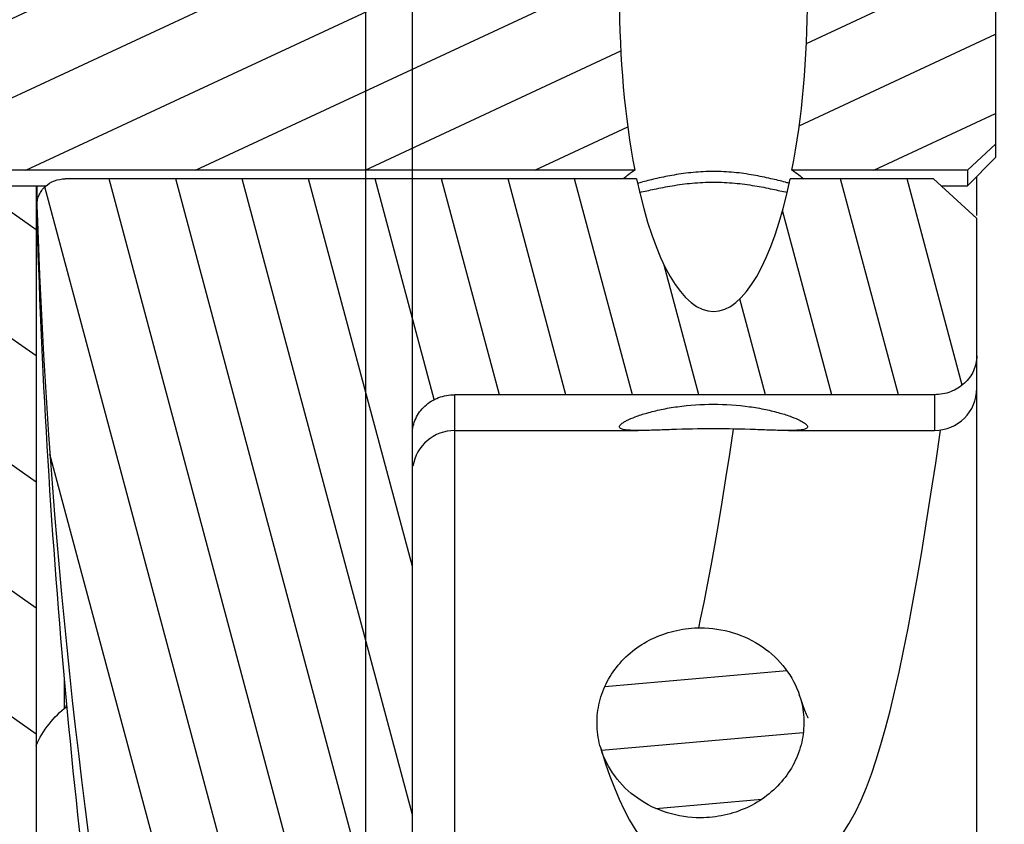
# Model space of a CAD drawing. Header units: inches. Extents: x 0 to 23.4, y 0 to 16.5.
# Tile 21 of 38: x 9.196 to 10.02, y 10.564 to 11.237. Entities that reach past the tile are written whole.
import ezdxf

# ---------------------------------------------------------------- set-up
doc = ezdxf.new("R2010")
doc.units = ezdxf.units.IN
doc.header["$LTSCALE"] = 1.2862204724
doc.header["$MEASUREMENT"] = 0
doc.layers.get('0').update_dxf_attribs({"linetype": 'CONTINUOUS'})
doc.layers.add('030__DIMS', color=7, linetype='CONTINUOUS')
doc.styles.get("Standard").update_dxf_attribs({"font": 'txt', "width": 0.8})
doc.dimstyles.new('DIMSTYLE_2', dxfattribs={"dimtxt": 0.15625, "dimasz": 0.1875, "dimexe": 0.125, "dimexo": 0.0625, "dimgap": 0.078125, "dimtad": 0, "dimtih": 1, "dimtoh": 1, "dimlfac": 0.5, "dimzin": 4, "dimdsep": 46, "dimtxsty": 'STANDARD', "dimblk": '_FILLED', "dimblk1": '_FILLED', "dimblk2": '_FILLED', "dimcen": 0.09, "dimazin": 1, "dimtfac": 1, "dimtofl": 0, "dimtmove": 0, "dimatfit": 3, "dimldrblk": '_FILLED', "dimfxl": 1, "dimtolj": 1, "dimtzin": 4, "dimarcsym": 0})

# ---------------------------------------------------------------- blocks, each defined once
blk = doc.blocks.new('_FILLED')
at = {"color": 0, "linetype": 'BYBLOCK'}
blk.add_solid([(0, 0), (-1, 0.1666666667), (-1, -0.1666666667)], dxfattribs=at)
blk = doc.blocks.new('*D1')
at = {"layer": '030__DIMS', "color": 7, "linetype": 'CONTINUOUS'}
for p, q in [((11.713686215, 11.7671579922), (11.713686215, 9.3507999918)), ((9.5247098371, 10.0213108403), (9.5247098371, 9.3507999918)), ((9.5247098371, 9.4757999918), (10.291073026, 9.4757999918)), ((11.713686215, 9.4757999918), (10.947323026, 9.4757999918))]:
    blk.add_line(p, q, dxfattribs=at)
at = {"layer": '030__DIMS', "color": 7, "linetype": 'CONTINUOUS', "xscale": 0.1875, "yscale": 0.1875, "zscale": 0.1875, "rotation": 180}
blk.add_blockref('_FILLED', (9.5247098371, 9.4757999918), dxfattribs=at)
at = {"layer": '030__DIMS', "color": 7, "linetype": 'CONTINUOUS', "xscale": 0.1875, "yscale": 0.1875, "zscale": 0.1875}
blk.add_blockref('_FILLED', (11.713686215, 9.4757999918), dxfattribs=at)
at = {"layer": '030__DIMS', "color": 7, "linetype": 'CONTINUOUS', "insert": (10.619198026, 9.5539249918), "char_height": 0.15625, "width": 1.125, "attachment_point": 2, "line_spacing_factor": 0.9}
blk.add_mtext('27.8\\PMUELLE L1', dxfattribs=at)

msp = doc.modelspace()

# ---------------------------------------------------------------- hatches: boundary and pattern name
at = {"linetype": 'CONTINUOUS'}
h = msp.add_hatch(dxfattribs=at)
h.set_pattern_fill('default__20', scale=0.2068860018, angle=5, style=0, pattern_type=0)
h.set_pattern_definition([(5, (0, 0), (-0.0180313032, 0.2060987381), [])])
edge = h.paths.add_edge_path()
edge.add_line((8.3042373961, 11.1373541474), (8.6034499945, 11.1373541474))
edge.add_line((8.6034499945, 11.1373541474), (8.6034499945, 10.9011336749))
edge.add_line((8.4223476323, 10.9011336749), (8.6034499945, 10.9011336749))
edge.add_line((8.4223476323, 10.9011336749), (8.4223476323, 10.3302675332))
edge.add_line((8.4223476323, 10.3302675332), (8.5010877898, 10.2515273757))
edge.add_line((8.5010877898, 10.2515273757), (9.1073870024, 10.2515273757))
edge.add_line((9.1073870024, 10.2515273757), (9.1310090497, 10.2279053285))
edge.add_line((9.1310090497, 10.2279053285), (9.1310090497, 10.0664880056))
edge.add_line((9.1310090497, 10.0664880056), (10.3908515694, 10.0664880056))
edge.add_line((10.3908515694, 10.0664880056), (10.4302216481, 10.0271179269))
edge.add_line((10.4302216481, 10.0271179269), (10.4302216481, 9.8302675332))
edge.add_line((10.4302216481, 9.8302675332), (10.3908515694, 9.7908974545))
edge.add_line((8.2648673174, 9.7908974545), (10.3908515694, 9.7908974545))
edge.add_line((8.2254972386, 9.8302675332), (8.2648673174, 9.7908974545))
edge.add_line((8.2254972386, 10.212157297), (8.2254972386, 9.8302675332))
edge.add_line((8.1625051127, 10.212157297), (8.2254972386, 10.212157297))
edge.add_line((8.1625051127, 10.212157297), (8.1625051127, 10.3105824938))
edge.add_line((8.1625051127, 10.3105824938), (7.4538436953, 10.3105824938))
edge.add_line((7.4538436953, 10.4877478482), (7.4538436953, 10.3105824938))
edge.add_line((7.4932137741, 10.5271179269), (7.4538436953, 10.4877478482))
edge.add_line((7.4932137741, 10.5271179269), (8.2254972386, 10.5271179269))
edge.add_line((8.2254972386, 10.9719998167), (8.2254972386, 10.5271179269))
edge.add_line((8.2254972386, 10.9719998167), (8.3042373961, 10.9719998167))
edge.add_line((8.3042373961, 11.1373541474), (8.3042373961, 10.9719998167))
edge = h.paths.add_edge_path()
edge.add_line((8.3042373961, 11.3735746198), (8.6034499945, 11.3735746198))
edge.add_line((8.3042373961, 11.5389289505), (8.3042373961, 11.3735746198))
edge.add_line((8.2254972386, 11.5389289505), (8.3042373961, 11.5389289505))
edge.add_line((8.2254972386, 11.9838108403), (8.2254972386, 11.5389289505))
edge.add_line((7.4932137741, 11.9838108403), (8.2254972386, 11.9838108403))
edge.add_line((7.4932137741, 11.9838108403), (7.4538436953, 12.023180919))
edge.add_line((7.4538436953, 12.2003462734), (7.4538436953, 12.023180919))
edge.add_line((8.1625051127, 12.2003462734), (7.4538436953, 12.2003462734))
edge.add_line((8.1625051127, 12.2003462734), (8.1625051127, 12.2987714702))
edge.add_line((8.1625051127, 12.2987714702), (8.2254972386, 12.2987714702))
edge.add_line((8.2254972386, 12.680661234), (8.2254972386, 12.2987714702))
edge.add_line((8.2254972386, 12.680661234), (8.2648673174, 12.7200313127))
edge.add_line((8.2648673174, 12.7200313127), (8.2648673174, 13.4183366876))
edge.add_line((8.2648673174, 13.4183366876), (8.3908515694, 13.5443209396))
edge.add_line((8.3908515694, 13.5443209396), (8.3908515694, 13.938021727))
edge.add_line((8.3908515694, 13.938021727), (8.434158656, 14.1191240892))
edge.add_line((8.434158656, 14.1191240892), (8.3908515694, 14.1348721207))
edge.add_line((8.3908515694, 14.1348721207), (8.434158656, 14.3159744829))
edge.add_line((8.434158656, 14.3159744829), (8.3908515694, 14.3263305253))
edge.add_line((8.3908515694, 14.3263305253), (8.434158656, 14.5074328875))
edge.add_line((8.434158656, 14.5074328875), (8.3908515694, 14.523180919))
edge.add_line((8.3908515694, 14.523180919), (8.434158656, 14.7042832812))
edge.add_line((8.434158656, 14.7042832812), (8.3908515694, 14.7200313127))
edge.add_line((8.3908515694, 14.7200313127), (8.434158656, 14.9011336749))
edge.add_line((8.434158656, 14.9011336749), (8.5207728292, 14.9011336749))
edge.add_line((8.5207728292, 12.2594013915), (8.5207728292, 14.9011336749))
edge.add_line((8.5207728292, 12.2594013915), (8.5010877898, 12.2594013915))
edge.add_line((8.4223476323, 12.180661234), (8.5010877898, 12.2594013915))
edge.add_line((8.4223476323, 12.180661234), (8.4223476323, 11.6097950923))
edge.add_line((8.4223476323, 11.6097950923), (8.6034499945, 11.6097950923))
edge.add_line((8.6034499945, 11.6097950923), (8.6034499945, 11.3735746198))
edge = h.paths.add_edge_path()
edge.add_line((9.0522688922, 12.7200313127), (10.3908515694, 12.7200313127))
edge.add_line((10.4302216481, 12.680661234), (10.3908515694, 12.7200313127))
edge.add_line((10.4302216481, 12.680661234), (10.4302216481, 12.4838108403))
edge.add_line((10.3908515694, 12.4444407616), (10.4302216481, 12.4838108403))
edge.add_line((9.1310090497, 12.4444407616), (10.3908515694, 12.4444407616))
edge.add_line((9.1310090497, 12.4444407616), (9.1310090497, 12.2830234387))
edge.add_line((9.1073870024, 12.2594013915), (9.1310090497, 12.2830234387))
edge.add_line((9.1073870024, 12.2594013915), (8.7963633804, 12.2594013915))
edge.add_line((8.7963633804, 12.2594013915), (8.7963633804, 14.9011336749))
edge.add_line((8.7963633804, 14.9011336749), (8.8829775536, 14.9011336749))
edge.add_line((8.9262846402, 14.7200313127), (8.8829775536, 14.9011336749))
edge.add_line((8.8829775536, 14.7042832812), (8.9262846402, 14.7200313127))
edge.add_line((8.9262846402, 14.523180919), (8.8829775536, 14.7042832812))
edge.add_line((8.8829775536, 14.5074328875), (8.9262846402, 14.523180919))
edge.add_line((8.9262846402, 14.3263305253), (8.8829775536, 14.5074328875))
edge.add_line((8.8829775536, 14.3159744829), (8.9262846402, 14.3263305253))
edge.add_line((8.9262846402, 14.1348721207), (8.8829775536, 14.3159744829))
edge.add_line((8.8829775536, 14.1191240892), (8.9262846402, 14.1348721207))
edge.add_line((8.9262846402, 13.938021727), (8.8829775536, 14.1191240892))
edge.add_line((8.9262846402, 13.5443209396), (8.9262846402, 13.938021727))
edge.add_line((9.0522688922, 13.4183366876), (8.9262846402, 13.5443209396))
edge.add_line((9.0522688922, 12.7200313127), (9.0522688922, 13.4183366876))
h = msp.add_hatch(dxfattribs=at)
h.set_pattern_fill('default__21', scale=0.222877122, angle=285, style=0, pattern_type=0)
h.set_pattern_definition([(285, (0, 0), (0.2152827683, 0.0576848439), [])])
edge = h.paths.add_edge_path()
edge.add_line((9.5247098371, 9.9464092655), (10.902662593, 9.9464092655))
edge.add_line((9.5247098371, 9.9464092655), (9.5247098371, 10.0822360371))
edge.add_line((9.5010877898, 10.1058580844), (9.5247098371, 10.0822360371))
edge.add_line((9.5010877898, 10.1058580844), (9.2333712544, 10.1058580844))
edge.add_line((9.2097492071, 10.1294801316), (9.2333712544, 10.1058580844))
edge.add_line((9.2097492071, 10.2082202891), (9.2097492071, 10.1294801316))
edge.add_line((9.2333712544, 10.2318423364), (9.2097492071, 10.2082202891))
edge.add_line((9.2333712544, 10.2318423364), (11.8869145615, 10.2318423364))
edge.add_line((11.8869145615, 10.8617635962), (11.8869145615, 10.2318423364))
edge.add_line((11.0837649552, 10.8617635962), (11.8869145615, 10.8617635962))
edge.add_line((11.0207728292, 10.9247557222), (11.0837649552, 10.8617635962))
edge.add_line((11.0207728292, 11.0586139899), (11.0207728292, 10.9247557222))
edge.add_line((11.0207728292, 11.0586139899), (12.2412452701, 11.0586139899))
edge.add_line((12.2412452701, 11.0586139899), (12.2412452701, 10.8223935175))
edge.add_line((12.2412452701, 10.8223935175), (12.2018751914, 10.7830234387))
edge.add_line((12.0837649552, 10.7830234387), (12.2018751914, 10.7830234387))
edge.add_line((12.0837649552, 10.7830234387), (12.0837649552, 10.0743620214))
edge.add_line((10.902662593, 10.0743620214), (12.0837649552, 10.0743620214))
edge.add_line((10.902662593, 10.0743620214), (10.902662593, 9.9464092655))
edge = h.paths.add_edge_path()
edge.add_line((9.5247098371, 12.5645195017), (10.902662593, 12.5645195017))
edge.add_line((10.902662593, 12.5645195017), (10.902662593, 12.4365667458))
edge.add_line((10.902662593, 12.4365667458), (12.0837649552, 12.4365667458))
edge.add_line((12.0837649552, 12.4365667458), (12.0837649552, 11.7279053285))
edge.add_line((12.0837649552, 11.7279053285), (12.2018751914, 11.7279053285))
edge.add_line((12.2412452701, 11.6885352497), (12.2018751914, 11.7279053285))
edge.add_line((12.2412452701, 11.6885352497), (12.2412452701, 11.4523147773))
edge.add_line((12.2412452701, 11.4523147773), (11.0207728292, 11.4523147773))
edge.add_line((11.0207728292, 11.586173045), (11.0207728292, 11.4523147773))
edge.add_line((11.0207728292, 11.586173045), (11.0837649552, 11.649165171))
edge.add_line((11.0837649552, 11.649165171), (11.8869145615, 11.649165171))
edge.add_line((11.8869145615, 12.2790864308), (11.8869145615, 11.649165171))
edge.add_line((9.2333712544, 12.2790864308), (11.8869145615, 12.2790864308))
edge.add_line((9.2333712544, 12.2790864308), (9.2097492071, 12.3027084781))
edge.add_line((9.2097492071, 12.3814486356), (9.2097492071, 12.3027084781))
edge.add_line((9.2097492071, 12.3814486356), (9.2333712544, 12.4050706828))
edge.add_line((9.5010877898, 12.4050706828), (9.2333712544, 12.4050706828))
edge.add_line((9.5010877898, 12.4050706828), (9.5247098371, 12.4286927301))
edge.add_line((9.5247098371, 12.4286927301), (9.5247098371, 12.5645195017))
h = msp.add_hatch(dxfattribs=at)
h.set_pattern_fill('default__22', scale=0.0864058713, angle=325, style=0, pattern_type=0)
h.set_pattern_definition([(325, (0, 0), (0.0495603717, 0.0707795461), [])])
edge = h.paths.add_edge_path()
edge.add_line((9.1310090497, 11.0979840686), (9.2097492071, 11.0979840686))
edge.add_line((9.2097492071, 11.0979840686), (9.2097492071, 10.0743620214))
edge.add_line((9.1310090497, 10.0743620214), (9.2097492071, 10.0743620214))
edge.add_line((9.1310090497, 11.0979840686), (9.1310090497, 10.0743620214))
edge = h.paths.add_edge_path()
edge.add_line((9.1310090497, 11.4129446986), (9.2097492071, 11.4129446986))
edge.add_line((9.1310090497, 12.4365667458), (9.1310090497, 11.4129446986))
edge.add_line((9.1310090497, 12.4365667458), (9.2097492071, 12.4365667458))
edge.add_line((9.2097492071, 12.4365667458), (9.2097492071, 11.4129446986))
h = msp.add_hatch(dxfattribs=at)
h.set_pattern_fill('default__24', scale=0.0537671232, angle=285, style=0, pattern_type=0)
h.set_pattern_definition([(285, (0, 0), (0.0519350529, 0.0139159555), [])])
edge = h.paths.add_edge_path()
edge.add_line((9.5247098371, 11.970497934), (9.5247098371, 11.6202037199))
edge.add_ellipse((9.5601429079, 11.6202037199), major_axis=(0.0354330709, 0), ratio=0.9172652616, start_angle=-180, end_angle=-90)
edge.add_line((9.9617177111, 11.5877021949), (9.5601429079, 11.5877021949))
edge.add_ellipse((9.9617177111, 11.5552006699), major_axis=(0.0354330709, -0), ratio=0.9172652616, start_angle=0, end_angle=90)
edge.add_line((9.997150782, 11.5552006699), (9.997150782, 11.4403619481))
edge.add_line((9.997150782, 11.4403619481), (9.9609303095, 11.407138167))
edge.add_line((9.9609303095, 11.407138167), (9.8409680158, 11.407138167))
edge.add_spline(control_points=[(9.776678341, 11.5181596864), (9.779146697, 11.5181596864), (9.7840841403, 11.5174089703), (9.791759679, 11.5137150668), (9.7989050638, 11.5078520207), (9.8055317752, 11.5002436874), (9.8116772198, 11.4911276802), (9.8174109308, 11.4806251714), (9.8227797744, 11.4687836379), (9.8278181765, 11.4555944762), (9.8325436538, 11.441008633), (9.8369516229, 11.4249762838), (9.8396717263, 11.4132538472), (9.8409680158, 11.407138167)], knot_values=[0, 0, 0, 0, 0.0909090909, 0.1818181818, 0.2727272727, 0.3636363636, 0.4545454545, 0.5454545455, 0.6363636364, 0.7272727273, 0.8181818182, 0.9090909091, 1, 1, 1, 1], degree=3, periodic=0)
edge.add_spline(control_points=[(9.776678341, 11.5181596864), (9.773959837, 11.5181596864), (9.7685397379, 11.5172532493), (9.7601274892, 11.5127921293), (9.7524298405, 11.505834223), (9.7453475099, 11.4968910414), (9.7388115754, 11.4862015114), (9.7327411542, 11.4738818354), (9.7270840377, 11.45995309), (9.7218028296, 11.4443501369), (9.7168838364, 11.4269571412), (9.7138362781, 11.4139677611), (9.7123886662, 11.407138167)], knot_values=[0, 0, 0, 0, 0.1, 0.2, 0.3, 0.4, 0.5, 0.6, 0.7, 0.8, 0.9, 1, 1, 1, 1], degree=3, periodic=0)
edge.add_line((9.7123886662, 11.407138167), (9.2340390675, 11.407138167))
edge.add_ellipse((9.2340390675, 11.4288058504), major_axis=(0.0236220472, -0), ratio=0.9172652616, start_angle=178.434449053, end_angle=-90)
edge.add_ellipse((15.5763830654, 11.2554643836), major_axis=(6.3687807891, 0), ratio=0.9172652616, start_angle=171.8831831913, end_angle=178.434449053)
edge.add_ellipse((9.3221206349, 12.1474506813), major_axis=(0.0393700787, -0), ratio=0.9172652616, start_angle=90, end_angle=171.8831831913)
edge.add_line((9.997150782, 12.1835634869), (9.3221206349, 12.1835634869))
edge.add_line((9.997150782, 12.1835634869), (9.997150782, 12.002999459))
edge.add_line((9.997150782, 12.002999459), (9.5601429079, 12.002999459))
edge.add_ellipse((9.5601429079, 11.970497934), major_axis=(0.0354330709, 0), ratio=0.9172652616, start_angle=90, end_angle=180)
edge = h.paths.add_edge_path()
edge.add_line((9.5247098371, 10.8907250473), (9.5247098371, 10.5404308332))
edge.add_ellipse((9.5601429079, 10.5404308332), major_axis=(0.0354330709, 0), ratio=0.9172652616, start_angle=540, end_angle=630, ccw=False)
edge.add_line((9.997150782, 10.5079293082), (9.5601429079, 10.5079293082))
edge.add_line((9.997150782, 10.5079293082), (9.997150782, 10.3273652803))
edge.add_line((9.997150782, 10.3273652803), (9.3221206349, 10.3273652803))
edge.add_ellipse((9.3221206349, 10.3634780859), major_axis=(0.0393700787, 0), ratio=0.9172652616, start_angle=188.1168168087, end_angle=270, ccw=False)
edge.add_ellipse((15.5763830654, 11.2554643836), major_axis=(6.3687807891, -0), ratio=0.9172652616, start_angle=181.565550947, end_angle=188.1168168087, ccw=False)
edge.add_ellipse((9.2340390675, 11.0821229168), major_axis=(0.0236220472, 0), ratio=0.9172652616, start_angle=450, end_angle=541.565550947, ccw=False)
edge.add_line((9.7123886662, 11.1037906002), (9.2340390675, 11.1037906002))
edge.add_spline(control_points=[(9.7123886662, 11.1037906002), (9.7136849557, 11.09767492), (9.7164050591, 11.0859524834), (9.7208130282, 11.0699201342), (9.7255385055, 11.055334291), (9.7305769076, 11.0421451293), (9.7359457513, 11.0303035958), (9.7416794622, 11.019801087), (9.7478249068, 11.0106850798), (9.7544516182, 11.0030767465), (9.761597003, 10.9972137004), (9.7692725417, 10.9935197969), (9.774209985, 10.9927690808), (9.776678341, 10.9927690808)], knot_values=[0, 0, 0, 0, 0.0909090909, 0.1818181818, 0.2727272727, 0.3636363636, 0.4545454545, 0.5454545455, 0.6363636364, 0.7272727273, 0.8181818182, 0.9090909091, 1, 1, 1, 1], degree=3, periodic=0)
edge.add_spline(control_points=[(9.8409680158, 11.1037906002), (9.8395204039, 11.0969610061), (9.8364728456, 11.083971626), (9.8315538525, 11.0665786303), (9.8262726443, 11.0509756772), (9.8206155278, 11.0370469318), (9.8145451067, 11.0247272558), (9.8080091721, 11.0140377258), (9.8009268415, 11.0050945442), (9.7932291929, 10.9981366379), (9.7848169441, 10.9936755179), (9.7793968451, 10.9927690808), (9.776678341, 10.9927690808)], knot_values=[0, 0, 0, 0, 0.1, 0.2, 0.3, 0.4, 0.5, 0.6, 0.7, 0.8, 0.9, 1, 1, 1, 1], degree=3, periodic=0)
edge.add_line((9.9609303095, 11.1037906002), (9.8409680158, 11.1037906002))
edge.add_line((9.997150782, 11.0705668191), (9.9609303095, 11.1037906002))
edge.add_line((9.997150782, 11.0705668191), (9.997150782, 10.9557280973))
edge.add_ellipse((9.9617177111, 10.9557280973), major_axis=(0.0354330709, -0), ratio=0.9172652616, start_angle=270, end_angle=360, ccw=False)
edge.add_line((9.9617177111, 10.9232265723), (9.5601429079, 10.9232265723))
edge.add_ellipse((9.5601429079, 10.8907250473), major_axis=(0.0354330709, -0), ratio=0.9172652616, start_angle=450, end_angle=540, ccw=False)
h = msp.add_hatch(dxfattribs=at)
h.set_pattern_fill('default__23', scale=0.0600140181, angle=205, style=0, pattern_type=0)
h.set_pattern_definition([(205, (0, 0), (0.02536302, -0.054391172), [])])
edge = h.paths.add_edge_path()
edge.add_line((8.9892767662, 11.3565802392), (8.9892767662, 11.154348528))
edge.add_line((8.9892767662, 11.3565802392), (8.839670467, 11.3565802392))
edge.add_line((8.839670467, 11.3565802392), (8.839670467, 11.4262163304))
edge.add_line((8.839670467, 11.4262163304), (8.7924263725, 11.4262163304))
edge.add_line((8.7924263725, 11.5010314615), (8.7924263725, 11.4262163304))
edge.add_line((8.9695917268, 11.9777204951), (8.7924263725, 11.5010314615))
edge.add_line((9.1073870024, 11.9777204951), (8.9695917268, 11.9777204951))
edge.add_ellipse((9.1073870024, 11.9416076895), major_axis=(0.0393700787, 0), ratio=0.9172652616, start_angle=0, end_angle=90)
edge.add_line((9.1467570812, 11.9416076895), (9.1467570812, 11.4280835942))
edge.add_ellipse((9.1774657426, 11.4280835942), major_axis=(0.0307086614, 0), ratio=0.9172652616, start_angle=-180, end_angle=-90)
edge.add_line((9.710911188, 11.3999156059), (9.1774657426, 11.3999156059))
edge.add_spline(control_points=[(9.710911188, 11.3999156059), (9.706633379, 11.3782375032), (9.7002881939, 11.332816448), (9.6967614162, 11.2553293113), (9.7002952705, 11.1781105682), (9.706633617, 11.1326900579), (9.710911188, 11.1110131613)], knot_values=[0, 0, 0, 0, 0.25, 0.5, 0.75, 1, 1, 1, 1], degree=3, periodic=0)
edge.add_line((9.710911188, 11.1110131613), (9.1774657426, 11.1110131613))
edge.add_ellipse((9.1774657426, 11.082845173), major_axis=(0.0307086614, -0), ratio=0.9172652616, start_angle=450, end_angle=540, ccw=False)
edge.add_line((9.1467570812, 11.082845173), (9.1467570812, 10.5693210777))
edge.add_ellipse((9.1073870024, 10.5693210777), major_axis=(0.0393700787, -0), ratio=0.9172652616, start_angle=270, end_angle=360, ccw=False)
edge.add_line((9.1073870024, 10.5332082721), (8.9695917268, 10.5332082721))
edge.add_line((8.9695917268, 10.5332082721), (8.7924263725, 11.0098973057))
edge.add_line((8.7924263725, 11.0847124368), (8.7924263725, 11.0098973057))
edge.add_line((8.839670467, 11.0847124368), (8.7924263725, 11.0847124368))
edge.add_line((8.839670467, 11.154348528), (8.839670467, 11.0847124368))
edge.add_line((8.9892767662, 11.154348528), (8.839670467, 11.154348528))
edge = h.paths.add_edge_path()
edge.add_line((10.0128988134, 11.3782479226), (10.0128988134, 11.1326808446))
edge.add_line((9.9892767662, 11.1110131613), (10.0128988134, 11.1326808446))
edge.add_line((9.9892767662, 11.1110131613), (9.842445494, 11.1110131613))
edge.add_spline(control_points=[(9.842445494, 11.3999156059), (9.846723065, 11.3782387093), (9.8530614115, 11.332818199), (9.8565952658, 11.2555994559), (9.8530684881, 11.1781123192), (9.8467233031, 11.132691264), (9.842445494, 11.1110131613)], knot_values=[0, 0, 0, 0, 0.25, 0.5, 0.75, 1, 1, 1, 1], degree=3, periodic=0)
edge.add_line((9.9892767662, 11.3999156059), (9.842445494, 11.3999156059))
edge.add_line((9.9892767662, 11.3999156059), (10.0128988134, 11.3782479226))
h = msp.add_hatch(dxfattribs=at)
h.set_pattern_fill('default__25', scale=0.0526571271, angle=5, style=0, pattern_type=0)
h.set_pattern_definition([(5, (0, 0), (-0.004589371, 0.0524567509), [])])
edge = h.paths.add_edge_path()
edge.add_spline(control_points=[(9.7657957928, 10.7282174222), (9.7718937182, 10.7282174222), (9.7838107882, 10.7270269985), (9.801197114, 10.7218832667), (9.817054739, 10.7135501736), (9.8305338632, 10.7023728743), (9.8413208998, 10.6887645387), (9.8487664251, 10.6735917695), (9.852533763, 10.6570828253), (9.8525342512, 10.6404590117), (9.8487670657, 10.6239487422), (9.8413229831, 10.6087770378), (9.8305341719, 10.5951659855), (9.8170577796, 10.5839902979), (9.801196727, 10.5756550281), (9.7838141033, 10.5705122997), (9.7718950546, 10.5693210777), (9.7657957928, 10.5693210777)], knot_values=[0, 0, 0, 0, 0.0666666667, 0.1333333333, 0.2, 0.2666666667, 0.3333333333, 0.4, 0.4666666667, 0.5333333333, 0.6, 0.6666666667, 0.7333333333, 0.8, 0.8666666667, 0.9333333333, 1, 1, 1, 1], degree=3, periodic=0)
edge.add_spline(control_points=[(9.7657957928, 10.5693210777), (9.7596978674, 10.5693210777), (9.7477807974, 10.5705115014), (9.7303944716, 10.5756552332), (9.7145368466, 10.5839883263), (9.7010577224, 10.5951656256), (9.6902706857, 10.6087739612), (9.6828251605, 10.6239467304), (9.6790578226, 10.6404556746), (9.6790573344, 10.6570794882), (9.6828245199, 10.6735897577), (9.6902686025, 10.6887614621), (9.7010574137, 10.7023725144), (9.714533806, 10.713548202), (9.7303948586, 10.7218834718), (9.7477774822, 10.7270262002), (9.759696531, 10.7282174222), (9.7657957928, 10.7282174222)], knot_values=[0, 0, 0, 0, 0.0666666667, 0.1333333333, 0.2, 0.2666666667, 0.3333333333, 0.4, 0.4666666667, 0.5333333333, 0.6, 0.6666666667, 0.7333333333, 0.8, 0.8666666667, 0.9333333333, 1, 1, 1, 1], degree=3, periodic=0)
edge = h.paths.add_edge_path()
edge.add_spline(control_points=[(10.2776068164, 10.7282174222), (10.2837047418, 10.7282174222), (10.2956218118, 10.7270269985), (10.3130081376, 10.7218832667), (10.3288657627, 10.7135501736), (10.3423448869, 10.7023728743), (10.3531319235, 10.6887645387), (10.3605774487, 10.6735917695), (10.3643447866, 10.6570828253), (10.3643452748, 10.6404590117), (10.3605780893, 10.6239487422), (10.3531340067, 10.6087770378), (10.3423451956, 10.5951659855), (10.3288688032, 10.5839902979), (10.3130077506, 10.5756550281), (10.295625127, 10.5705122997), (10.2837060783, 10.5693210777), (10.2776068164, 10.5693210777)], knot_values=[0, 0, 0, 0, 0.0666666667, 0.1333333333, 0.2, 0.2666666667, 0.3333333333, 0.4, 0.4666666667, 0.5333333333, 0.6, 0.6666666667, 0.7333333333, 0.8, 0.8666666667, 0.9333333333, 1, 1, 1, 1], degree=3, periodic=0)
edge.add_spline(control_points=[(10.2776068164, 10.5693210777), (10.271508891, 10.5693210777), (10.259591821, 10.5705115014), (10.2422054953, 10.5756552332), (10.2263478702, 10.5839883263), (10.212868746, 10.5951656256), (10.2020817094, 10.6087739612), (10.1946361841, 10.6239467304), (10.1908688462, 10.6404556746), (10.1908683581, 10.6570794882), (10.1946355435, 10.6735897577), (10.2020796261, 10.6887614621), (10.2128684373, 10.7023725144), (10.2263448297, 10.713548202), (10.2422058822, 10.7218834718), (10.2595885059, 10.7270262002), (10.2715075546, 10.7282174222), (10.2776068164, 10.7282174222)], knot_values=[0, 0, 0, 0, 0.0666666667, 0.1333333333, 0.2, 0.2666666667, 0.3333333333, 0.4, 0.4666666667, 0.5333333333, 0.6, 0.6666666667, 0.7333333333, 0.8, 0.8666666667, 0.9333333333, 1, 1, 1, 1], degree=3, periodic=0)
edge = h.paths.add_edge_path()
edge.add_spline(control_points=[(9.509890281, 11.9416076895), (9.5159897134, 11.9416076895), (9.5279090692, 11.9404163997), (9.545292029, 11.9352734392), (9.561153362, 11.9269377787), (9.5746299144, 11.9157615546), (9.5854188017, 11.9021497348), (9.5928627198, 11.8869769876), (9.5966292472, 11.8704655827), (9.5966277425, 11.8538417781), (9.5928597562, 11.8373339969), (9.5854141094, 11.822162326), (9.5746272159, 11.8085547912), (9.5611482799, 11.7973779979), (9.5452908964, 11.7890452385), (9.5279048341, 11.783901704), (9.5159880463, 11.782711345), (9.509890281, 11.782711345)], knot_values=[0, 0, 0, 0, 0.0666666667, 0.1333333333, 0.2, 0.2666666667, 0.3333333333, 0.4, 0.4666666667, 0.5333333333, 0.6, 0.6666666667, 0.7333333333, 0.8, 0.8666666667, 0.9333333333, 1, 1, 1, 1], degree=3, periodic=0)
edge.add_spline(control_points=[(9.509890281, 11.782711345), (9.5037908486, 11.782711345), (9.4918714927, 11.7839026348), (9.4744885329, 11.7890455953), (9.4586272, 11.7973812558), (9.4451506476, 11.8085574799), (9.4343617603, 11.8221692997), (9.4269178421, 11.8373420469), (9.4231513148, 11.8538534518), (9.4231528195, 11.8704772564), (9.4269208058, 11.8869850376), (9.4343664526, 11.9021567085), (9.4451533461, 11.9157642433), (9.458632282, 11.9269410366), (9.4744896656, 11.935273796), (9.4918757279, 11.9404173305), (9.5037925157, 11.9416076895), (9.509890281, 11.9416076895)], knot_values=[0, 0, 0, 0, 0.0666666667, 0.1333333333, 0.2, 0.2666666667, 0.3333333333, 0.4, 0.4666666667, 0.5333333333, 0.6, 0.6666666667, 0.7333333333, 0.8, 0.8666666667, 0.9333333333, 1, 1, 1, 1], degree=3, periodic=0)
edge = h.paths.add_edge_path()
edge.add_spline(control_points=[(10.0217013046, 11.9416076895), (10.027800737, 11.9416076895), (10.0397200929, 11.9404163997), (10.0571030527, 11.9352734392), (10.0729643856, 11.9269377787), (10.086440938, 11.9157615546), (10.0972298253, 11.9021497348), (10.1046737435, 11.8869769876), (10.1084402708, 11.8704655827), (10.1084387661, 11.8538417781), (10.1046707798, 11.8373339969), (10.097225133, 11.822162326), (10.0864382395, 11.8085547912), (10.0729593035, 11.7973779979), (10.05710192, 11.7890452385), (10.0397158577, 11.783901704), (10.0277990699, 11.782711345), (10.0217013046, 11.782711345)], knot_values=[0, 0, 0, 0, 0.0666666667, 0.1333333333, 0.2, 0.2666666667, 0.3333333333, 0.4, 0.4666666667, 0.5333333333, 0.6, 0.6666666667, 0.7333333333, 0.8, 0.8666666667, 0.9333333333, 1, 1, 1, 1], degree=3, periodic=0)
edge.add_spline(control_points=[(10.0217013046, 11.782711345), (10.0156018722, 11.782711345), (10.0036825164, 11.7839026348), (9.9862995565, 11.7890455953), (9.9704382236, 11.7973812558), (9.9569616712, 11.8085574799), (9.9461727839, 11.8221692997), (9.9387288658, 11.8373420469), (9.9349623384, 11.8538534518), (9.9349638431, 11.8704772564), (9.9387318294, 11.8869850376), (9.9461774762, 11.9021567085), (9.9569643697, 11.9157642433), (9.9704433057, 11.9269410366), (9.9863006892, 11.935273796), (10.0036867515, 11.9404173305), (10.0156035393, 11.9416076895), (10.0217013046, 11.9416076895)], knot_values=[0, 0, 0, 0, 0.0666666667, 0.1333333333, 0.2, 0.2666666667, 0.3333333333, 0.4, 0.4666666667, 0.5333333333, 0.6, 0.6666666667, 0.7333333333, 0.8, 0.8666666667, 0.9333333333, 1, 1, 1, 1], degree=3, periodic=0)
edge = h.paths.add_edge_path()
edge.add_spline(control_points=[(10.78941784, 10.7282174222), (10.7955157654, 10.7282174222), (10.8074328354, 10.7270269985), (10.8248191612, 10.7218832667), (10.8406767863, 10.7135501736), (10.8541559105, 10.7023728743), (10.8649429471, 10.6887645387), (10.8723884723, 10.6735917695), (10.8761558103, 10.6570828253), (10.8761562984, 10.6404590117), (10.872389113, 10.6239487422), (10.8649450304, 10.6087770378), (10.8541562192, 10.5951659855), (10.8406798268, 10.5839902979), (10.8248187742, 10.5756550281), (10.8074361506, 10.5705122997), (10.7955171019, 10.5693210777), (10.78941784, 10.5693210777)], knot_values=[0, 0, 0, 0, 0.0666666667, 0.1333333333, 0.2, 0.2666666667, 0.3333333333, 0.4, 0.4666666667, 0.5333333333, 0.6, 0.6666666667, 0.7333333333, 0.8, 0.8666666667, 0.9333333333, 1, 1, 1, 1], degree=3, periodic=0)
edge.add_spline(control_points=[(10.78941784, 10.5693210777), (10.7833199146, 10.5693210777), (10.7714028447, 10.5705115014), (10.7540165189, 10.5756552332), (10.7381588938, 10.5839883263), (10.7246797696, 10.5951656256), (10.713892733, 10.6087739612), (10.7064472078, 10.6239467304), (10.7026798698, 10.6404556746), (10.7026793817, 10.6570794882), (10.7064465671, 10.6735897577), (10.7138906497, 10.6887614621), (10.7246794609, 10.7023725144), (10.7381558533, 10.713548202), (10.7540169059, 10.7218834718), (10.7713995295, 10.7270262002), (10.7833185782, 10.7282174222), (10.78941784, 10.7282174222)], knot_values=[0, 0, 0, 0, 0.0666666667, 0.1333333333, 0.2, 0.2666666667, 0.3333333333, 0.4, 0.4666666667, 0.5333333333, 0.6, 0.6666666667, 0.7333333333, 0.8, 0.8666666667, 0.9333333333, 1, 1, 1, 1], degree=3, periodic=0)
edge = h.paths.add_edge_path()
edge.add_spline(control_points=[(11.3012288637, 10.7282174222), (11.3073267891, 10.7282174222), (11.319243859, 10.7270269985), (11.3366301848, 10.7218832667), (11.3524878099, 10.7135501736), (11.3659669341, 10.7023728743), (11.3767539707, 10.6887645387), (11.384199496, 10.6735917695), (11.3879668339, 10.6570828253), (11.387967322, 10.6404590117), (11.3842001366, 10.6239487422), (11.376756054, 10.6087770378), (11.3659672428, 10.5951659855), (11.3524908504, 10.5839902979), (11.3366297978, 10.5756550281), (11.3192471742, 10.5705122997), (11.3073281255, 10.5693210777), (11.3012288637, 10.5693210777)], knot_values=[0, 0, 0, 0, 0.0666666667, 0.1333333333, 0.2, 0.2666666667, 0.3333333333, 0.4, 0.4666666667, 0.5333333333, 0.6, 0.6666666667, 0.7333333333, 0.8, 0.8666666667, 0.9333333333, 1, 1, 1, 1], degree=3, periodic=0)
edge.add_spline(control_points=[(11.3012288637, 10.5693210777), (11.2951309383, 10.5693210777), (11.2832138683, 10.5705115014), (11.2658275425, 10.5756552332), (11.2499699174, 10.5839883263), (11.2364907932, 10.5951656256), (11.2257037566, 10.6087739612), (11.2182582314, 10.6239467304), (11.2144908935, 10.6404556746), (11.2144904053, 10.6570794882), (11.2182575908, 10.6735897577), (11.2257016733, 10.6887614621), (11.2364904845, 10.7023725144), (11.2499668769, 10.713548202), (11.2658279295, 10.7218834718), (11.2832105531, 10.7270262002), (11.2951296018, 10.7282174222), (11.3012288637, 10.7282174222)], knot_values=[0, 0, 0, 0, 0.0666666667, 0.1333333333, 0.2, 0.2666666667, 0.3333333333, 0.4, 0.4666666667, 0.5333333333, 0.6, 0.6666666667, 0.7333333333, 0.8, 0.8666666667, 0.9333333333, 1, 1, 1, 1], degree=3, periodic=0)
edge = h.paths.add_edge_path()
edge.add_spline(control_points=[(10.5335123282, 11.9416076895), (10.5396117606, 11.9416076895), (10.5515311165, 11.9404163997), (10.5689140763, 11.9352734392), (10.5847754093, 11.9269377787), (10.5982519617, 11.9157615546), (10.6090408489, 11.9021497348), (10.6164847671, 11.8869769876), (10.6202512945, 11.8704655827), (10.6202497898, 11.8538417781), (10.6164818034, 11.8373339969), (10.6090361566, 11.822162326), (10.5982492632, 11.8085547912), (10.5847703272, 11.7973779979), (10.5689129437, 11.7890452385), (10.5515268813, 11.783901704), (10.5396100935, 11.782711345), (10.5335123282, 11.782711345)], knot_values=[0, 0, 0, 0, 0.0666666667, 0.1333333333, 0.2, 0.2666666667, 0.3333333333, 0.4, 0.4666666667, 0.5333333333, 0.6, 0.6666666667, 0.7333333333, 0.8, 0.8666666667, 0.9333333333, 1, 1, 1, 1], degree=3, periodic=0)
edge.add_spline(control_points=[(10.5335123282, 11.782711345), (10.5274128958, 11.782711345), (10.51549354, 11.7839026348), (10.4981105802, 11.7890455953), (10.4822492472, 11.7973812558), (10.4687726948, 11.8085574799), (10.4579838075, 11.8221692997), (10.4505398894, 11.8373420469), (10.446773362, 11.8538534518), (10.4467748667, 11.8704772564), (10.450542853, 11.8869850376), (10.4579884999, 11.9021567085), (10.4687753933, 11.9157642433), (10.4822543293, 11.9269410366), (10.4981117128, 11.935273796), (10.5154977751, 11.9404173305), (10.5274145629, 11.9416076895), (10.5335123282, 11.9416076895)], knot_values=[0, 0, 0, 0, 0.0666666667, 0.1333333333, 0.2, 0.2666666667, 0.3333333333, 0.4, 0.4666666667, 0.5333333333, 0.6, 0.6666666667, 0.7333333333, 0.8, 0.8666666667, 0.9333333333, 1, 1, 1, 1], degree=3, periodic=0)
edge = h.paths.add_edge_path()
edge.add_spline(control_points=[(11.0453233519, 11.9416076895), (11.0514227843, 11.9416076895), (11.0633421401, 11.9404163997), (11.0807250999, 11.9352734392), (11.0965864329, 11.9269377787), (11.1100629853, 11.9157615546), (11.1208518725, 11.9021497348), (11.1282957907, 11.8869769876), (11.1320623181, 11.8704655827), (11.1320608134, 11.8538417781), (11.128292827, 11.8373339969), (11.1208471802, 11.822162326), (11.1100602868, 11.8085547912), (11.0965813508, 11.7973779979), (11.0807239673, 11.7890452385), (11.063337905, 11.783901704), (11.0514211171, 11.782711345), (11.0453233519, 11.782711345)], knot_values=[0, 0, 0, 0, 0.0666666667, 0.1333333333, 0.2, 0.2666666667, 0.3333333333, 0.4, 0.4666666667, 0.5333333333, 0.6, 0.6666666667, 0.7333333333, 0.8, 0.8666666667, 0.9333333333, 1, 1, 1, 1], degree=3, periodic=0)
edge.add_spline(control_points=[(11.0453233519, 11.782711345), (11.0392239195, 11.782711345), (11.0273045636, 11.7839026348), (11.0099216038, 11.7890455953), (10.9940602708, 11.7973812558), (10.9805837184, 11.8085574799), (10.9697948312, 11.8221692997), (10.962350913, 11.8373420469), (10.9585843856, 11.8538534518), (10.9585858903, 11.8704772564), (10.9623538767, 11.8869850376), (10.9697995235, 11.9021567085), (10.9805864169, 11.9157642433), (10.9940653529, 11.9269410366), (11.0099227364, 11.935273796), (11.0273087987, 11.9404173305), (11.0392255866, 11.9416076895), (11.0453233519, 11.9416076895)], knot_values=[0, 0, 0, 0, 0.0666666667, 0.1333333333, 0.2, 0.2666666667, 0.3333333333, 0.4, 0.4666666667, 0.5333333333, 0.6, 0.6666666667, 0.7333333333, 0.8, 0.8666666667, 0.9333333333, 1, 1, 1, 1], degree=3, periodic=0)

# ---------------------------------------------------------------- linework, layer by layer
at = {"color": 7, "linetype": 'CONTINUOUS'}
for p, q in [((9.4853397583, 12.5645195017), (9.4853397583, 9.9464092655)), ((9.5247098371, 10.0838108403), (9.5247098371, 12.4271179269)), ((10.0128988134, 11.3782479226), (10.0128988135, 11.1216061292)), ((9.9892767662, 11.1110131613), (10.0128988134, 11.1326808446)), ((10.0128988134, 11.1216061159), (9.9892767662, 11.0979840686)), ((9.710911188, 11.1110131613), (9.1774657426, 11.1110131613)), ((9.7123886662, 11.1037906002), (9.2340390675, 11.1037906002)), ((9.9609303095, 11.1037906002), (9.8409680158, 11.1037906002)), ((9.9892767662, 11.1110131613), (9.842445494, 11.1110131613)), ((9.997150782, 11.0705668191), (9.9609303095, 11.1037906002)), ((9.9892767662, 11.1110131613), (9.9892767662, 11.0979840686)), ((9.997150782, 11.0732224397), (9.997150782, 11.1058580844)), ((9.1774657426, 11.0979840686), (9.218050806, 11.0979840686)), ((9.2097492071, 11.0979840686), (9.2097492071, 10.0743620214)), ((9.2104170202, 11.0880535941), (9.2104170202, 11.0979840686)), ((9.9672605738, 11.0979840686), (9.9892767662, 11.0979840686)), ((9.2104274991, 11.0814775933), (9.2104170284, 11.0821048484)), ((9.2110120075, 11.068135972), (9.2104274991, 11.0814775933)), ((9.2108776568, 11.0681320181), (9.2104274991, 11.0814775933)), ((9.997150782, 10.2436533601), (9.997150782, 11.0705668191)), ((9.2104170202, 11.0681099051), (9.2104170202, 11.0665666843)), ((9.2104170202, 11.0664880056), (9.2104274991, 11.0657844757)), ((9.9617177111, 10.9232265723), (9.5601429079, 10.9232265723)), ((9.5601429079, 10.8932596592), (9.7137677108, 10.8932596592)), ((9.8395889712, 10.8932596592), (9.9617177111, 10.8932596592)), ((9.9627587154, 10.8660641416), (9.9668222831, 10.8936613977)), ((9.2333712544, 10.6607353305), (9.2333712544, 10.6846109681))]:
    msp.add_line(p, q, dxfattribs=at)
at = {"color": 9, "linetype": 'CONTINUOUS'}
for p, q in [((9.2104274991, 11.0726751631), (9.2104274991, 11.0681099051)), ((9.2104170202, 11.0665666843), (9.2104274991, 11.0657844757)), ((9.5601429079, 10.5079293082), (9.5601429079, 10.9232265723)), ((9.9617177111, 10.9232265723), (9.9617177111, 10.8932596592))]:
    msp.add_line(p, q, dxfattribs=at)
at = {"color": 7, "linetype": 'CONTINUOUS'}
for points in [[(9.7932267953, 10.8945057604), (9.7900622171, 10.8735952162), (9.7868613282, 10.8530706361), (9.7837032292, 10.8334637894), (9.7805875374, 10.814778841), (9.7775136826, 10.7970167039), (9.7744829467, 10.7801866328), (9.771495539, 10.7642891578), (9.7685567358, 10.7493481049), (9.7656707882, 10.7353760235), (9.7640940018, 10.7281320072)], [(9.8838898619, 10.5545675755), (9.8900784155, 10.5641894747), (9.8954803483, 10.574010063), (9.9003173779, 10.5841328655), (9.9047660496, 10.5947061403), (9.9089672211, 10.6059153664), (9.9129926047, 10.6178496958), (9.9169024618, 10.6306094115), (9.9207350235, 10.6442623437), (9.9245198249, 10.6588721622), (9.9282803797, 10.6745003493), (9.9320376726, 10.6912154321), (9.9357996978, 10.7090393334), (9.9395753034, 10.7280008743), (9.9433687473, 10.7481077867), (9.947182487, 10.7693565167), (9.9510231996, 10.7917658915), (9.9548939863, 10.8153340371), (9.9588035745, 10.8400930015), (9.9627587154, 10.8660641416)], [(9.8559935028, 10.6526247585), (9.8560054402, 10.6526040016), (9.855581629, 10.6534339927), (9.8545836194, 10.6556105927), (9.8531675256, 10.6590419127), (9.8514226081, 10.6637017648), (9.8494330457, 10.66951351), (9.8488604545, 10.6712768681)], [(9.2351883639, 10.6640013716), (9.2348894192, 10.6631336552), (9.2342364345, 10.6614121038)], [(9.6822937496, 10.627673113), (9.6829283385, 10.625564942), (9.6864361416, 10.614465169), (9.6900274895, 10.6040518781), (9.6937459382, 10.5942418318), (9.6976641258, 10.5849099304), (9.7018682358, 10.5759510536), (9.7064807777, 10.5672457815), (9.711658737, 10.5586927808), (9.7175742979, 10.5502570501), (9.7244652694, 10.5419143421), (9.7324801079, 10.5338474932), (9.7418169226, 10.526256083), (9.7525208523, 10.5195067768), (9.7646691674, 10.5138923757), (9.7778078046, 10.5098815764), (9.7902516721, 10.5079293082)]]:
    msp.add_lwpolyline(points, dxfattribs=at)
for centre, radius, start, end in [((9.7613346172, 11.030632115), 0.094887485, 122.1002526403, 124.8618209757), ((9.4839165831, 12.0499924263), 0.977042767, 283.571148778, 283.820966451), ((9.9865583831, 11.7089843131), 0.6261077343, 256.1779525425, 256.4844597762), ((15.5763830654, 11.2554643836), 6.3687807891, 181.7066791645, 188.8378402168), ((14.5801392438, 11.2562530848), 5.3725561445, 182.0066327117, 189.6254062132), ((9.9617177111, 10.9286927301), 0.0354330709, 270, 360), ((9.5601429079, 10.8578265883), 0.0354330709, 90, 171)]:
    msp.add_arc(centre, radius, start, end, dxfattribs=at)
for major_axis, start_param, end_param in [((-0, 0.2626953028), 0.988574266, 2.1530183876), ((0, 0.2626953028), 4.1301669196, 5.2946110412), ((0, 0.2626953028), -4.0968785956, -2.1863067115)]:
    msp.add_ellipse((9.776678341, 11.2554643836), major_axis=major_axis, ratio=0.2997394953, start_param=start_param, end_param=end_param, dxfattribs=at)
for points, knots in [([(9.2104171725, 11.0821048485), (9.2104157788, 11.0849353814), (9.2113669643, 11.0892765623), (9.2142869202, 11.0942576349), (9.2182579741, 11.0986877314), (9.2248564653, 11.1026972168), (9.2309743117, 11.1037906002), (9.2340390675, 11.1037906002)], [0, 0, 0, 0, 0.2397336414, 0.3621627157, 0.4865974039, 0.7404287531, 1, 1, 1, 1]), ([(9.701120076, 11.1037859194), (9.7015184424, 11.1041549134), (9.7034234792, 11.1058309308), (9.7054618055, 11.107350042), (9.707097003, 11.1084904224)], [0, 0, 0, 0, 0.2140691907, 1, 1, 1, 1]), ([(9.776678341, 11.1099589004), (9.7710142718, 11.1099589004), (9.7599670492, 11.1094259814), (9.7442012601, 11.1072664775), (9.7301030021, 11.104373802), (9.7213528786, 11.1022284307), (9.7173211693, 11.1012380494)], [0, 0, 0, 0, 0.2825074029, 0.5506628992, 0.7929316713, 1, 1, 1, 1]), ([(9.8369767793, 11.1010071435), (9.8329180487, 11.1020024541), (9.8240764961, 11.1041864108), (9.8097896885, 11.1071614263), (9.7937363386, 11.1094033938), (9.7824639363, 11.1099589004), (9.776678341, 11.1099589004)], [0, 0, 0, 0, 0.2051321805, 0.4470325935, 0.7160049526, 1, 1, 1, 1]), ([(9.842445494, 11.1110131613), (9.8443767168, 11.1097980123), (9.8477478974, 11.1075276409), (9.8509337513, 11.1049926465), (9.8522395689, 11.1037828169)], [0, 0, 0, 0, 0.5617437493, 1, 1, 1, 1]), ([(9.7148899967, 11.0924527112), (9.7189930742, 11.093364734), (9.7279919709, 11.0954282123), (9.7425870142, 11.098288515), (9.7590933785, 11.1004723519), (9.7707066, 11.1010152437), (9.776678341, 11.1010152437)], [0, 0, 0, 0, 0.2017010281, 0.4430379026, 0.7134322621, 1, 1, 1, 1]), ([(9.776678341, 11.1010152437), (9.7826451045, 11.1010152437), (9.7942514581, 11.1004730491), (9.8107500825, 11.0982918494), (9.8253420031, 11.0954332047), (9.8343393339, 11.093369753), (9.838442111, 11.0924580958)], [0, 0, 0, 0, 0.2864440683, 0.5568575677, 0.7982357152, 1, 1, 1, 1]), ([(9.997150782, 10.9557280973), (9.997150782, 10.9536041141), (9.9966867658, 10.9493241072), (9.9946501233, 10.9431730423), (9.991336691, 10.9375099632), (9.9853801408, 10.9308761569), (9.9754853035, 10.9248644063), (9.9663127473, 10.9232265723), (9.9617177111, 10.9232265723)], [0, 0, 0, 0, 0.1198261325, 0.2407086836, 0.3629891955, 0.4872604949, 0.7407675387, 1, 1, 1, 1]), ([(9.5247098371, 10.8907250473), (9.5247098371, 10.8928490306), (9.5251738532, 10.8971290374), (9.5272104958, 10.9032801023), (9.5305239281, 10.9089431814), (9.5364804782, 10.9155769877), (9.5463753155, 10.9215887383), (9.5555478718, 10.9232265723), (9.5601429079, 10.9232265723)], [0, 0, 0, 0, 0.1198261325, 0.2407086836, 0.3629891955, 0.4872604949, 0.7407675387, 1, 1, 1, 1]), ([(9.6979381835, 10.8963682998), (9.6979381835, 10.8967544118), (9.6983538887, 10.8976755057), (9.699589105, 10.8988866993), (9.7015087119, 10.9002442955), (9.7053819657, 10.9023895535), (9.7119251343, 10.90511937), (9.721599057, 10.9082267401), (9.7333759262, 10.9110846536), (9.7518802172, 10.9142663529), (9.7665928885, 10.9152502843), (9.776678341, 10.9152502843)], [0, 0, 0, 0, 0.0140073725, 0.0344144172, 0.0626467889, 0.0989464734, 0.1949047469, 0.319183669, 0.4673195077, 0.634119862, 1, 1, 1, 1]), ([(9.776678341, 10.9152502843), (9.7867643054, 10.9152502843), (9.8014775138, 10.9142661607), (9.8199822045, 10.9110843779), (9.8317588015, 10.9082264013), (9.8414323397, 10.9051190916), (9.847975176, 10.9023893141), (9.8518482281, 10.9002441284), (9.8537677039, 10.8988866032), (9.8550028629, 10.8976754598), (9.8554184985, 10.896754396), (9.8554184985, 10.8963682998)], [0, 0, 0, 0, 0.3658986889, 0.5327002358, 0.6808311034, 0.805104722, 0.9010592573, 0.9373563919, 0.9655872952, 0.9859931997, 1, 1, 1, 1]), ([(9.7137679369, 10.8932597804), (9.7125677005, 10.8932598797), (9.7103087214, 10.8932797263), (9.7071405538, 10.8933920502), (9.7044177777, 10.8935960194), (9.7021582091, 10.8938990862), (9.7003674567, 10.894303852), (9.6990527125, 10.8948208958), (9.6981650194, 10.8954782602), (9.6979381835, 10.896096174), (9.6979381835, 10.8963682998)], [0, 0, 0, 0, 0.2139356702, 0.402625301, 0.5649873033, 0.7003868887, 0.8087928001, 0.8912173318, 0.9514950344, 1, 1, 1, 1]), ([(9.776678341, 10.8946622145), (9.7649371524, 10.8946622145), (9.7481292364, 10.8942823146), (9.72716927, 10.893509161), (9.7179360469, 10.8932594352), (9.7137679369, 10.8932597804)], [0, 0, 0, 0, 0.5597498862, 0.8012893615, 1, 1, 1, 1]), ([(9.839588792, 10.8932597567), (9.8354209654, 10.8932594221), (9.8261881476, 10.8935091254), (9.8052281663, 10.8942823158), (9.7884199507, 10.8946622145), (9.776678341, 10.8946622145)], [0, 0, 0, 0, 0.1986969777, 0.440230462, 1, 1, 1, 1]), ([(9.8554184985, 10.8963682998), (9.8554184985, 10.8960961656), (9.8551916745, 10.8954782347), (9.8543039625, 10.894820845), (9.8529891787, 10.8943038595), (9.8511984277, 10.8938990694), (9.8489388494, 10.8935959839), (9.8462160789, 10.8933920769), (9.8430479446, 10.893279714), (9.8407890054, 10.893259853), (9.839588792, 10.8932597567)], [0, 0, 0, 0, 0.0485065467, 0.1087851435, 0.1912114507, 0.2996178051, 0.4350172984, 0.5973812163, 0.7860680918, 1, 1, 1, 1]), ([(9.6822906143, 10.6276840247), (9.6805490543, 10.6335173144), (9.6785303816, 10.645663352), (9.6800275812, 10.6640728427), (9.6861169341, 10.6816744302), (9.6964558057, 10.6974532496), (9.7103308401, 10.7107199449), (9.7271673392, 10.7206306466), (9.7459648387, 10.7267807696), (9.7591806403, 10.7282174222), (9.7657957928, 10.7282174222)], [0, 0, 0, 0, 0.1205526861, 0.2409090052, 0.3622027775, 0.4854319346, 0.6110388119, 0.7390611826, 0.8690027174, 1, 1, 1, 1]), ([(9.7657957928, 10.7282174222), (9.7750008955, 10.7282174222), (9.7933700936, 10.725453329), (9.818265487, 10.7137277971), (9.8378383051, 10.6952031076), (9.8462331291, 10.6794648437), (9.8488634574, 10.6712673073)], [0, 0, 0, 0, 0.2577237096, 0.5115507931, 0.7589604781, 1, 1, 1, 1]), ([(9.8488634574, 10.6712673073), (9.8507429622, 10.6654097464), (9.8530118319, 10.6531767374), (9.8517981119, 10.6345607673), (9.8459027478, 10.6167031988), (9.8356330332, 10.600664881), (9.8217333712, 10.5871605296), (9.8047897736, 10.5770563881), (9.7858244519, 10.5707865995), (9.7724770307, 10.5693210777), (9.7657957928, 10.5693210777)], [0, 0, 0, 0, 0.1206507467, 0.2410212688, 0.3622719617, 0.4854403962, 0.6109999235, 0.7390042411, 0.8689638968, 1, 1, 1, 1]), ([(9.2096010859, 10.6298382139), (9.2124876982, 10.6361752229), (9.2198201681, 10.6481867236), (9.2297711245, 10.658145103), (9.2352626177, 10.6624238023)], [0, 0, 0, 0, 0.5000681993, 1, 1, 1, 1]), ([(9.7657957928, 10.5693210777), (9.756459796, 10.5693210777), (9.7378296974, 10.5721621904), (9.7126583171, 10.5842201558), (9.6930262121, 10.6032254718), (9.6847857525, 10.6193266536), (9.6822906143, 10.6276840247)], [0, 0, 0, 0, 0.2578793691, 0.5117521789, 0.7590835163, 1, 1, 1, 1])]:
    msp.add_open_spline(points, degree=3, knots=knots, dxfattribs=at)

# ---------------------------------------------------------------- dimensions: what is measured, and where the dimension line sits
at = {"layer": '030__DIMS', "color": 7, "linetype": 'CONTINUOUS'}
dim = msp.add_linear_dim(base=(11.713686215, 9.4757999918), p1=(9.5247098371, 10.0838108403), p2=(11.713686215, 11.8296579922), text='<>\\PMUELLE L1', dimstyle='DIMSTYLE_2', dxfattribs=at)
dim.commit()
dim.dimension.update_dxf_attribs({"geometry": '*D1', "text_midpoint": (10.619198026, 9.3586124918), "dimtype": 160})

doc.saveas('drawing.dxf')
